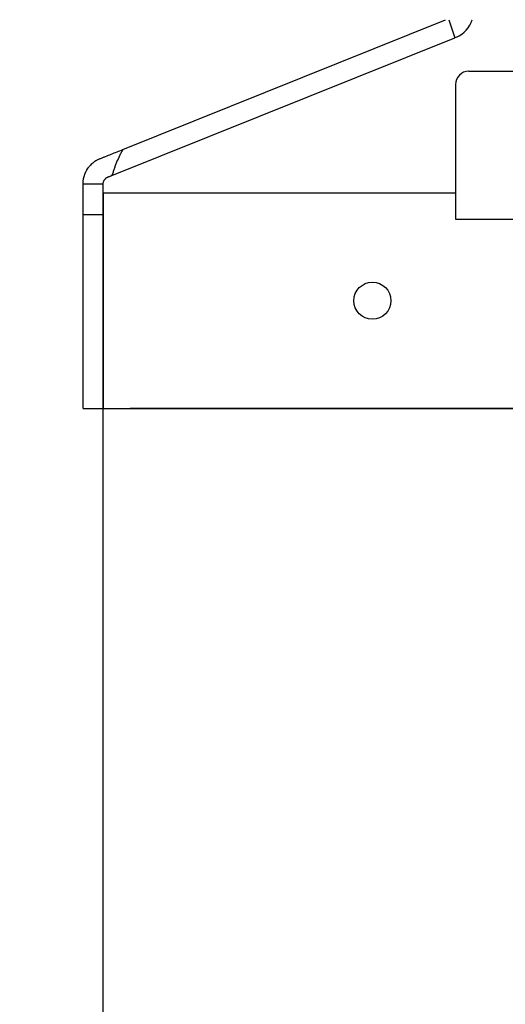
# Model space of a CAD drawing. Header units: millimetres. Extents: x -530 to 1563, y -566 to 914.
# Tile 12 of 15: x 750 to 822, y 219 to 365. Entities that reach past the tile are written whole.
import ezdxf

# ---------------------------------------------------------------- set-up
doc = ezdxf.new("R2010")
doc.units = ezdxf.units.MM
doc.dimstyles.get("Standard").update_dxf_attribs({"dimtxt": 33, "dimasz": 11, "dimexe": 11, "dimexo": 11, "dimgap": 11, "dimtad": 0, "dimtih": 1, "dimtoh": 1, "dimdsep": 46, "dimtxsty": 'Standard', "dimcen": 0.09, "dimadec": 0, "dimazin": 0, "dimtfac": 1, "dimtofl": 0, "dimtmove": 0, "dimatfit": 3, "dimfxl": 0, "dimtolj": 1, "dimtzin": 0, "dimarcsym": 0})

# ---------------------------------------------------------------- blocks, each defined once
blk = doc.blocks.new('*D3')
at = {"color": 0, "lineweight": -2}
for p, q in [((301.62, 614.08), (542.77, 614.08)), ((531.77, 603.08), (531.77, 329.48)), ((531.77, 0.88), (531.77, 274.48)), ((845.37, -10.12), (520.77, -10.12))]:
    blk.add_line(p, q, dxfattribs=at)
at = {"color": 0, "lineweight": 18}
for points in [[(529.94, 603.08), (533.6, 603.08), (531.77, 614.08)], [(529.94, 0.88), (533.6, 0.88), (531.77, -10.12)]]:
    blk.add_solid(points, dxfattribs=at)
at = {"layer": 'Defpoints', "color": 0, "lineweight": 18}
for p in [(290.62, 614.08), (531.77, -10.12), (856.37, -10.12)]:
    blk.add_point(p, dxfattribs=at)
at = {"color": 0, "lineweight": 18, "insert": (531.77, 301.98), "char_height": 33, "attachment_point": 5}
blk.add_mtext('\\A1;625', dxfattribs=at)

msp = doc.modelspace()

# ---------------------------------------------------------------- linework, layer by layer
for p, q in [((765.425, 345.7), (813.414, 364.991)), ((813.899, 364.991), (814.799, 362.32)), ((763.821, 341.822), (814.799, 362.32)), ((815.014, 362.406), (814.799, 362.32)), ((816.872, 357.346), (895.872, 357.346)), ((814.872, 355.346), (814.872, 335.346)), ((759.522, 336.051), (759.522, 340.624)), ((759.522, 340.624), (762.522, 340.624)), ((762.522, 339.241), (762.522, 340.624)), ((762.522, 339.241), (762.522, 307.241)), ((762.522, 339.241), (766.522, 339.241)), ((762.522, 307.241), (762.522, 339.241)), ((766.522, 339.241), (814.874, 339.241)), ((759.522, 336.051), (762.522, 336.051)), ((759.522, 307.241), (759.522, 336.051)), ((814.872, 335.346), (897.872, 335.346)), ((759.522, 307.241), (762.522, 307.241)), ((762.522, -85.759), (762.522, 307.241)), ((762.522, 307.241), (837.774, 307.241)), ((837.772, 307.241), (766.522, 307.241))]:
    msp.add_line(p, q)
msp.add_circle((802.522, 323.241), 2.75)
for centre, radius, start, end in [((813.522, 366.118), 4, 291.90482, 343.64332), ((816.872, 355.346), 2, 90, 180)]:
    msp.add_arc(centre, radius, start, end)
for points, knots in [([(762.03, 344.335), (762.1, 344.363), (762.171, 344.392), (762.311, 344.448), (762.522, 344.533), (762.734, 344.618), (763.157, 344.788), (763.439, 344.902), (764.288, 345.243), (764.855, 345.471), (765.425, 345.7)], [0, 0, 0, 0, 0.0625, 0.0625, 0.125, 0.25, 0.25, 0.5, 0.5, 1, 1, 1, 1]), ([(765.425, 345.7), (765.339, 345.547), (765.255, 345.393), (765.093, 345.083), (765.014, 344.926), (764.784, 344.453), (764.641, 344.134), (764.441, 343.648), (764.376, 343.484), (764.252, 343.156), (764.193, 342.992), (764.078, 342.66), (764.024, 342.493), (763.919, 342.159), (763.869, 341.991), (763.821, 341.822)], [0, 0, 0, 0, 0.125, 0.125, 0.25, 0.25, 0.5, 0.5, 0.625, 0.625, 0.75, 0.75, 0.875, 0.875, 1, 1, 1, 1]), ([(762.03, 344.335), (761.944, 344.301), (761.86, 344.263), (761.734, 344.202), (761.693, 344.181), (761.61, 344.138), (761.488, 344.07), (761.369, 343.997), (761.253, 343.918), (761.215, 343.892), (761.139, 343.836), (761.101, 343.808), (760.915, 343.663), (760.774, 343.537), (760.608, 343.365), (760.576, 343.33), (760.512, 343.258), (760.418, 343.15), (760.33, 343.036), (760.273, 342.958)], [0, 0, 0, 0, 0.125, 0.125, 0.1875, 0.1875, 0.25, 0.375, 0.375, 0.4375, 0.4375, 0.5, 0.5, 0.75, 0.75, 0.8125, 0.8125, 0.875, 1, 1, 1, 1]), ([(759.522, 340.624), (759.522, 340.726), (759.526, 340.828), (759.538, 340.981), (759.543, 341.032), (759.554, 341.133), (759.561, 341.184), (759.6, 341.438), (759.647, 341.638), (759.726, 341.885), (759.743, 341.935), (759.778, 342.032), (759.797, 342.081), (759.855, 342.226), (759.899, 342.321), (759.969, 342.462), (759.994, 342.509), (760.045, 342.601), (760.071, 342.647), (760.153, 342.783), (760.211, 342.871), (760.273, 342.958)], [0, 0, 0, 0, 0.125, 0.125, 0.1875, 0.1875, 0.25, 0.25, 0.5, 0.5, 0.5625, 0.5625, 0.625, 0.625, 0.75, 0.75, 0.8125, 0.8125, 0.875, 0.875, 1, 1, 1, 1]), ([(762.522, 340.624), (762.522, 340.647), (762.523, 340.671), (762.526, 340.718), (762.529, 340.742), (762.539, 340.813), (762.549, 340.861), (762.578, 340.959), (762.597, 341.008), (762.633, 341.082), (762.646, 341.108), (762.676, 341.158), (762.692, 341.182), (762.71, 341.207)], [0, 0, 0, 0, 0.125, 0.125, 0.25, 0.25, 0.5, 0.5, 0.75, 0.75, 0.875, 0.875, 1, 1, 1, 1]), ([(763.149, 341.552), (763.11, 341.536), (763.071, 341.517), (763.014, 341.485), (762.995, 341.474), (762.957, 341.449), (762.939, 341.436), (762.883, 341.394), (762.847, 341.363), (762.794, 341.31), (762.776, 341.291), (762.742, 341.251), (762.726, 341.23), (762.71, 341.207)], [0, 0, 0, 0, 0.25, 0.25, 0.375, 0.375, 0.5, 0.5, 0.75, 0.75, 0.875, 0.875, 1, 1, 1, 1]), ([(763.821, 341.822), (763.706, 341.776), (763.592, 341.73), (763.424, 341.662), (763.369, 341.64), (763.286, 341.607), (763.258, 341.596), (763.204, 341.574), (763.176, 341.563), (763.149, 341.552)], [0, 0, 0, 0, 0.5, 0.5, 0.75, 0.75, 0.875, 0.875, 1, 1, 1, 1])]:
    msp.add_open_spline(points, degree=3, knots=knots)

# ---------------------------------------------------------------- dimensions: what is measured, and where the dimension line sits
at = {"lineweight": 18}
dim = msp.add_linear_dim(base=(531.769, -10.122), p1=(290.618, 614.081), p2=(856.372, -10.122), angle=90, text='625', dimstyle='Standard', dxfattribs=at)
dim.commit()
dim.dimension.update_dxf_attribs({"geometry": '*D3', "text_midpoint": (531.769, 301.98)})

doc.saveas('drawing.dxf')
